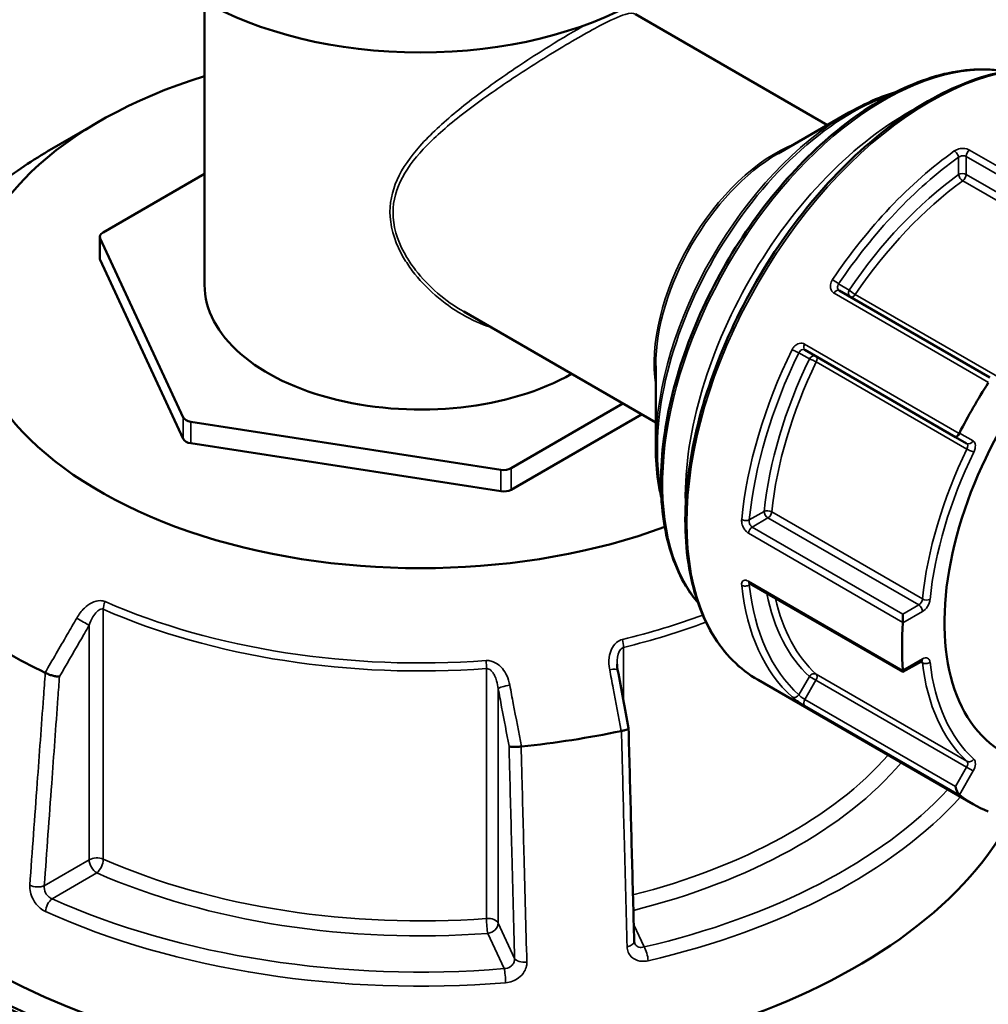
# Model space of a CAD drawing. Header units: millimetres. Extents: x 0 to 1062, y -443 to 985.
# Tile 19 of 21: x 898 to 988, y 846 to 937. Entities that reach past the tile are written whole.
import ezdxf

# ---------------------------------------------------------------- set-up
doc = ezdxf.new("R2010")
doc.units = ezdxf.units.MM
doc.layers.add('Visible (ANSI)', color=7, linetype='Continuous', lineweight=50)
doc.layers.add('Visible Narrow (ANSI)', color=7, linetype='Continuous', lineweight=35)

msp = doc.modelspace()

# ---------------------------------------------------------------- linework, layer by layer
at = {"layer": 'Visible (ANSI)'}
for p, q in [((915.402, 939.178), (915.402, 912.796)), ((973.447, 927.679), (955.553, 938.01)), ((905.652, 928.043), (901.174, 925.458)), ((968.865, 925.033), (975.446, 928.833)), ((915.402, 923.132), (905.943, 917.671)), ((905.65, 915.262), (905.65, 917.263)), ((905.684, 917.113), (913.422, 900.441)), ((905.684, 915.113), (913.422, 898.441)), ((988.582, 904.161), (974.539, 912.269)), ((957.447, 899.966), (939.553, 910.298)), ((971.339, 906.726), (985.382, 898.619)), ((957.447, 905.258), (957.447, 897.659)), ((943.972, 895.715), (954.391, 901.731)), ((943.972, 893.715), (956.123, 900.731)), ((914.129, 900.033), (943.006, 895.566)), ((914.129, 898.033), (943.006, 893.566)), ((985.382, 898.619), (986.417, 898.021)), ((966.189, 884.988), (980.482, 876.736)), ((980.482, 882.13), (980.482, 881.35)), ((980.482, 876.736), (982.196, 877.725)), ((980.482, 876.871), (980.482, 876.736)), ((987.027, 864.413), (966.974, 875.991))]:
    msp.add_line(p, q, dxfattribs=at)
for centre, major_axis, ratio, start_param, end_param in [((935.527, 951.032), (28.75, 0), 0.57735, 3.141593, 6.283185), ((935.527, 910.795), (-42.249, 0), 0.57735, 5.208878, 8.422819), ((906.65, 917.263), (-1, 0), 0.57735, 5.497787, 6.544985), ((1003.027, 892.126), (-13.207, -22.876), 0.57735, 3.104526, 6.320252), ((906.65, 915.262), (-1, 0), 0.57735, 0, 0.261799), ((935.527, 912.796), (-20.125, 0), 0.57735, 0, 2.345639), ((1003.027, 892.126), (16, 27.713), 0.57735, 1.486321, 1.655272), ((914.388, 900.591), (-1, 0), 0.57735, 0.261799, 1.308997), ((985.632, 899.052), (-0.25, -0.433), 0.239146, 0, 1.484977), ((914.388, 898.591), (-1, 0), 0.57735, 0.261799, 1.308997), ((943.265, 896.124), (-1, 0), 0.57735, 1.308997, 2.356194), ((943.265, 894.123), (-1, 0), 0.57735, 1.308997, 2.356194), ((1003.027, 892.126), (16, 27.713), 0.57735, 2.271719, 2.44067), ((935.527, 900.793), (-54.499, 0), 0.57735, 0.69698, 0.873816), ((-2154.369, -2272.236), (-2597.696, 16796.887), 0.211608, 4.867845, 4.868174), ((935.527, 872.787), (57.5, 0), 0.57735, 3.079689, 6.074567), ((935.527, 900.793), (-54.499, 0), 0.57735, 1.744178, 1.921014), ((985.632, 865.93), (0.174, -0.651), 0.317837, 4.404649, 5.889626), ((1003.027, 892.126), (-16, -27.713), 0.57735, 6.19871, 6.367661)]:
    msp.add_ellipse(centre, major_axis=major_axis, ratio=ratio, start_param=start_param, end_param=end_param, dxfattribs=at)
for points, knots in [([(961.386, 883.164), (960.976, 883.648), (960.6, 884.174), (959.238, 886.438), (958.543, 888.49), (957.841, 893.131), (957.846, 895.731), (958.566, 901.194), (959.28, 904.057), (961.341, 909.753), (962.687, 912.585), (965.871, 917.937), (967.71, 920.456), (971.699, 924.93), (973.85, 926.885), (978.253, 930.03), (980.506, 931.22), (984.888, 932.699), (987.019, 932.99), (989.318, 932.773), (989.646, 932.729), (989.968, 932.67)], [4.131017, 4.131017, 4.131017, 4.131017, 4.236488, 4.236488, 4.553095, 4.553095, 4.875486, 4.875486, 5.198296, 5.198296, 5.520616, 5.520616, 5.842752, 5.842752, 6.165131, 6.165131, 6.487996, 6.487996, 6.810029, 6.810029, 6.864557, 6.864557, 6.864557, 6.864557]), ([(966.974, 875.991), (965.267, 876.977), (963.83, 878.425), (961.621, 882.109), (960.862, 884.358), (960.099, 889.446), (960.108, 892.294), (960.9, 898.278), (961.685, 901.414), (963.946, 907.654), (965.421, 910.756), (968.912, 916.619), (970.927, 919.378), (975.299, 924.279), (977.654, 926.419), (982.476, 929.862), (984.942, 931.164), (989.737, 932.783), (992.067, 933.102), (995.942, 932.738), (997.55, 932.239), (998.974, 931.417)], [3.926991, 3.926991, 3.926991, 3.926991, 4.23737, 4.23737, 4.554304, 4.554304, 4.876498, 4.876498, 5.199061, 5.199061, 5.521175, 5.521175, 5.843122, 5.843122, 6.165292, 6.165292, 6.487906, 6.487906, 6.809768, 6.809768, 7.068583, 7.068583, 7.068583, 7.068583]), ([(975.446, 928.833), (976.395, 929.381), (977.346, 929.844), (978.791, 930.414), (979.291, 930.586), (979.787, 930.732)], [0, 0, 0, 0, 0.1570796, 0.1570796, 0.2407902, 0.2407902, 0.2407902, 0.2407902]), ([(901.174, 925.458), (900.28, 924.941), (899.419, 924.404), (897.769, 923.291), (896.98, 922.715), (895.479, 921.528), (894.768, 920.916), (893.426, 919.66), (892.796, 919.016), (891.621, 917.697), (891.077, 917.023), (890.577, 916.337)], [3.1415927, 3.1415927, 3.1415927, 3.1415927, 3.2191614, 3.2191614, 3.2967302, 3.2967302, 3.374299, 3.374299, 3.4518677, 3.4518677, 3.5294365, 3.5294365, 3.5294365, 3.5294365]), ([(957.973, 892.95), (957.852, 893.452), (957.751, 893.971), (957.522, 895.508), (957.447, 896.563), (957.447, 897.659)], [4.4715988, 4.4715988, 4.4715988, 4.4715988, 4.5553093, 4.5553093, 4.712389, 4.712389, 4.712389, 4.712389]), ([(966.111, 885.022), (966.111, 885.022), (966.112, 885.021), (966.118, 885.02), (966.127, 885.018), (966.153, 885.007), (966.17, 884.999), (966.189, 884.988)], [0.11960254, 0.11960254, 0.11960254, 0.11960254, 0.12606703, 0.12606703, 0.14178653, 0.14178653, 0.15750602, 0.15750602, 0.15750602, 0.15750602]), ([(982.196, 877.725), (982.213, 877.735), (982.228, 877.742), (982.251, 877.751), (982.26, 877.754), (982.265, 877.755), (982.266, 877.755), (982.266, 877.755)], [0, 0, 0, 0, 0.1570796, 0.1570796, 0.3141593, 0.3141593, 0.3804885, 0.3804885, 0.3804885, 0.3804885]), ([(953.888, 876.94), (953.881, 876.975), (953.875, 877.011), (953.864, 877.082), (953.859, 877.118), (953.851, 877.189), (953.848, 877.224), (953.842, 877.294), (953.84, 877.329), (953.838, 877.399), (953.837, 877.434), (953.837, 877.468)], [0, 0, 0, 0, 0.01460038, 0.01460038, 0.02920075, 0.02920075, 0.04380113, 0.04380113, 0.05840151, 0.05840151, 0.07300188, 0.07300188, 0.07300188, 0.07300188]), ([(901.888, 876.309), (901.886, 876.309), (901.885, 876.309), (901.8, 876.306), (901.701, 876.313), (901.482, 876.343), (901.364, 876.367), (901.12, 876.431), (900.997, 876.47), (900.765, 876.559), (900.658, 876.606), (900.564, 876.656)], [-0.1535572, -0.1535572, -0.1535572, -0.1535572, -0.1530819, -0.1530819, -0.1140211, -0.1140211, -0.075468, -0.075468, -0.0369605, -0.0369605, 0, 0, 0, 0]), ([(954.913, 871.508), (954.915, 871.498), (954.913, 871.487), (954.892, 871.45), (954.856, 871.422), (954.74, 871.366), (954.661, 871.338), (954.473, 871.286), (954.366, 871.263), (954.25, 871.243)], [-0.1306572, -0.1306572, -0.1306572, -0.1306572, -0.1140212, -0.1140212, -0.0754683, -0.0754683, -0.0369606, -0.0369606, 0, 0, 0, 0]), ([(955.435, 851.648), (955.401, 852.972), (955.366, 854.295), (955.296, 856.943), (955.262, 858.266), (955.192, 860.913), (955.157, 862.237), (955.088, 864.884), (955.053, 866.207), (954.984, 868.855), (954.949, 870.178), (954.914, 871.502)], [1.204617, 1.204617, 1.204617, 1.204617, 1.665169, 1.665169, 2.125722, 2.125722, 2.586274, 2.586274, 3.046826, 3.046826, 3.507379, 3.507379, 3.507379, 3.507379]), ([(944.903, 869.797), (944.782, 869.78), (944.659, 869.768), (944.416, 869.753), (944.299, 869.751), (944.092, 869.757), (944.002, 869.765), (943.859, 869.791), (943.806, 869.808), (943.775, 869.829), (943.775, 869.829), (943.774, 869.829)], [-0.1534386, -0.1534386, -0.1534386, -0.1534386, -0.116392, -0.116392, -0.0777945, -0.0777945, -0.0391518, -0.0391518, 0, 0, 0.0004763, 0.0004763, 0.0004763, 0.0004763]), ([(903.743, 842.301), (898.036, 845.596), (892.248, 848.059), (883.487, 850.458), (880.454, 851.037), (874.486, 851.67), (871.55, 851.724), (863.768, 851.157), (859.063, 850.023), (852.104, 847.032), (849.639, 845.665), (844.971, 842.438), (842.769, 840.576), (838.303, 836.021), (836.097, 833.237), (832.15, 827.091), (830.41, 823.728), (827.434, 816.5), (826.199, 812.635), (824.262, 804.49), (823.56, 800.21), (823.133, 795.772), (822.279, 786.895), (822.53, 777.382), (825.444, 756.307), (828.508, 744.674), (836.938, 723.075), (842.117, 713.053), (854.636, 694.117), (862.11, 685.351), (875.482, 673.351), (881.087, 669.243), (886.773, 665.96)], [-3.141593, -3.141593, -3.141593, -3.141593, -2.904209, -2.904209, -2.777074, -2.777074, -2.64994, -2.64994, -2.431694, -2.431694, -2.303315, -2.303315, -2.174935, -2.174935, -2.023901, -2.023901, -1.872866, -1.872866, -1.721831, -1.721831, -1.570796, -1.570796, -1.570796, -1.268727, -1.268727, -0.916, -0.916, -0.588744, -0.588744, -0.236457, -0.236457, 0, 0, 0, 0]), ([(955.473, 851.472), (955.469, 851.481), (955.465, 851.491), (955.458, 851.511), (955.455, 851.521), (955.449, 851.543), (955.446, 851.555), (955.441, 851.579), (955.44, 851.592), (955.437, 851.619), (955.436, 851.633), (955.435, 851.648)], [0.2444411, 0.2444411, 0.2444411, 0.2444411, 0.25851192, 0.25851192, 0.27258274, 0.27258274, 0.28665355, 0.28665355, 0.30072437, 0.30072437, 0.31479519, 0.31479519, 0.31479519, 0.31479519]), ([(888.353, 668.494), (882.792, 671.704), (877.31, 675.72), (864.23, 687.449), (856.917, 696.016), (844.655, 714.532), (839.577, 724.334), (831.301, 745.474), (828.283, 756.869), (825.394, 777.528), (825.131, 786.861), (825.952, 795.575), (826.363, 799.933), (827.043, 804.136), (828.927, 812.138), (830.13, 815.937), (833.035, 823.044), (834.736, 826.352), (838.596, 832.401), (840.756, 835.141), (845.13, 839.628), (847.288, 841.462), (851.864, 844.645), (854.282, 845.993), (861.109, 848.947), (865.726, 850.07), (873.367, 850.638), (876.25, 850.588), (882.112, 849.973), (885.09, 849.407), (893.697, 847.056), (899.384, 844.638), (904.992, 841.4)], [0, 0, 0, 0, 0.236457, 0.236457, 0.588744, 0.588744, 0.916, 0.916, 1.268727, 1.268727, 1.570796, 1.570796, 1.570796, 1.721831, 1.721831, 1.872866, 1.872866, 2.023901, 2.023901, 2.174935, 2.174935, 2.303315, 2.303315, 2.431694, 2.431694, 2.64994, 2.64994, 2.777074, 2.777074, 2.904209, 2.904209, 3.141593, 3.141593, 3.141593, 3.141593])]:
    msp.add_open_spline(points, degree=3, knots=knots, dxfattribs=at)
for points in [[(985.735, 898.992), (985.728, 898.98), (985.721, 898.967), (985.714, 898.955)], [(980.482, 881.35), (980.482, 881.338), (980.482, 881.325), (980.481, 881.313)], [(980.481, 876.904), (980.482, 876.893), (980.482, 876.882), (980.482, 876.871)], [(900.544, 876.666), (900.55, 876.663), (900.557, 876.66), (900.564, 876.656)], [(954.226, 871.238), (954.234, 871.24), (954.242, 871.241), (954.25, 871.243)], [(944.903, 869.797), (944.912, 869.798), (944.92, 869.799), (944.929, 869.8)], [(985.714, 865.308), (985.721, 865.302), (985.728, 865.297), (985.735, 865.291)]]:
    msp.add_open_spline(points, degree=3, dxfattribs=at)
at = {"layer": 'Visible Narrow (ANSI)'}
for p, q in [((1001.087, 917.039), (986.691, 925.35)), ((985.661, 924.673), (985.661, 923.066)), ((986.368, 924.757), (1000.411, 916.649)), ((986.368, 923.066), (986.368, 924.757)), ((1000.411, 914.959), (986.368, 923.066)), ((986.059, 922.483), (1000.102, 914.375)), ((905.684, 915.113), (905.684, 917.113)), ((975.47, 912.309), (974.486, 912.877)), ((974.061, 912.017), (988.456, 903.706)), ((990.084, 903.799), (976.04, 911.907)), ((985.714, 898.955), (971.318, 907.266)), ((970.786, 906.468), (971.77, 905.9)), ((972.403, 905.607), (986.446, 897.499)), ((913.422, 900.441), (913.422, 898.441)), ((914.129, 898.033), (914.129, 900.033)), ((987.02, 898.25), (985.735, 898.992)), ((943.006, 895.566), (943.006, 893.566)), ((943.972, 893.715), (943.972, 895.715)), ((967.549, 891.696), (966.158, 890.892)), ((982.296, 883.535), (968.253, 891.643)), ((966.439, 890.238), (967.903, 891.083)), ((967.903, 891.083), (981.946, 882.975)), ((966.087, 889.662), (980.482, 881.35)), ((980.482, 882.13), (966.439, 890.238)), ((980.482, 876.871), (966.087, 885.183)), ((966.158, 884.85), (966.292, 884.928)), ((905.962, 859.299), (905.962, 882.577)), ((980.481, 881.313), (982.299, 882.363)), ((981.946, 882.975), (980.482, 882.13)), ((904.65, 881.081), (904.65, 859.247)), ((954.45, 873.963), (954.45, 879.03)), ((982.299, 877.954), (980.481, 876.904)), ((982.134, 877.689), (982.296, 877.595)), ((941.671, 877.053), (941.671, 853.775)), ((971.77, 876.323), (970.786, 874.619)), ((971.339, 874.182), (972.374, 875.975)), ((971.77, 876.323), (972.374, 875.975)), ((972.374, 875.975), (986.417, 867.867)), ((986.446, 868.423), (972.403, 876.531)), ((942.763, 853.351), (942.763, 875.185)), ((985.382, 866.074), (971.339, 874.182)), ((971.318, 873.619), (985.714, 865.308)), ((986.417, 867.867), (985.382, 866.074)), ((985.735, 865.291), (987.02, 867.519)), ((986.417, 867.867), (987.02, 867.519)), ((904.65, 859.247), (900.469, 856.833)), ((901.198, 855.621), (905.358, 858.023)), ((944.294, 850.053), (942.763, 853.351)), ((956.359, 851.122), (955.395, 853.201)), ((941.797, 852.385), (943.319, 849.105))]:
    msp.add_line(p, q, dxfattribs=at)
for centre, major_axis, ratio, start_param, end_param in [((982.974, 903.704), (-16, -27.713), 0.57735, 3.141593, 6.283185), ((978.731, 906.153), (-14.604, -25.294), 0.57735, 3.354914, 6.069864), ((975.696, 907.906), (12.8, 22.17), 0.57735, 0.587652, 2.553941), ((980.853, 904.929), (-14.604, -25.294), 0.57735, 3.882673, 5.542105), ((975.446, 908.05), (-12.727, -22.043), 0.57735, 3.926991, 5.497787), ((935.527, 905.624), (48.582, 0), 0.57735, 2.356194, 2.744038), ((968.615, 911.994), (-8, -13.856), 0.57735, 3.765918, 5.65886), ((986.722, 924.961), (-0.25, -0.433), 0.57735, 4.01281, 5.497787), ((968.865, 911.85), (8.073, 13.983), 0.57735, 0.785398, 2.356194), ((987.924, 900.846), (-16, -27.713), 0.57735, 4.044723, 4.594657), ((988.277, 900.642), (15.75, 27.28), 0.57735, 0.90313, 1.453064), ((985.307, 924.877), (-0.291, 0.407), 0.505538, 3.874664, 5.445461), ((988.277, 900.642), (-14.773, -25.588), 0.57735, 4.052546, 4.586834), ((986.014, 922.862), (-0.5, 0), 0.57735, 3.926991, 5.497787), ((986.014, 922.862), (0.293, -0.405), 0.500507, 3.871623, 5.442419), ((986.014, 922.862), (0.25, 0.433), 0.57735, 4.052546, 5.497787), ((988.631, 900.438), (14.523, 25.155), 0.57735, 0.910953, 1.445241), ((974.133, 913.081), (0.415, -0.279), 0.095906, 0.618758, 2.189554), ((974.289, 911.836), (0.25, 0.433), 0.57735, 0, 1.484977), ((975.824, 912.104), (-0.25, -0.433), 0.816497, 4.712389, 6.283185), ((975.824, 912.104), (-0.414, 0.281), 0.102246, 0.61921, 2.190006), ((975.824, 912.104), (-0.25, -0.433), 0.57735, 0, 1.445241), ((971.589, 907.159), (-0.25, -0.433), 0.57735, 4.798209, 6.283185), ((987.924, 900.846), (-16, -27.713), 0.57735, 4.830121, 5.380055), ((988.277, 900.642), (15.75, 27.28), 0.57735, 1.688528, 2.238462), ((970.433, 906.672), (-0.449, 0.22), 0.095906, 0.952038, 2.522835), ((972.124, 905.696), (0.25, 0.433), 0.816497, 0, 1.570796), ((972.124, 905.696), (0.25, 0.433), 0.57735, 4.837944, 6.283185), ((988.277, 900.642), (-14.773, -25.588), 0.57735, 4.837944, 5.372232), ((988.631, 900.438), (14.523, 25.155), 0.57735, 1.696352, 2.230639), ((972.124, 905.696), (0.45, -0.218), 0.102246, 0.951586, 2.522383), ((986.667, 898.454), (-0.25, -0.433), 0.816497, 0, 1.570796), ((986.167, 897.588), (0.25, 0.433), 0.57735, 4.837944, 6.283185), ((986.52, 897.384), (0.5, 0.866), 0.57735, 4.837944, 6.283185), ((1002.674, 892.33), (-14.523, -25.155), 0.57735, 4.837944, 5.372232), ((1003.027, 892.126), (14.273, 24.722), 0.57735, 1.696352, 2.230639), ((986.726, 897.41), (-0.45, 0.218), 0.102246, 0.951586, 2.522383), ((967.903, 891.492), (-0.497, 0.051), 0.500507, 3.982359, 5.553155), ((967.903, 891.492), (0.25, -0.433), 0.57735, 3.926991, 5.497787), ((967.903, 891.492), (0.25, 0.433), 0.57735, 3.926991, 5.372232), ((965.804, 891.096), (0.498, -0.048), 0.505538, 3.979317, 5.550114), ((966.439, 889.83), (-0.25, -0.433), 0.57735, 3.926991, 5.411968), ((966.439, 885.421), (-0.25, -0.433), 0.57735, 5.583607, 6.283185), ((965.804, 885.054), (-0.497, -0.054), 0.641169, 0.719179, 2.289976), ((987.924, 900.846), (-16, -27.713), 0.57735, 5.615519, 6.165453), ((988.277, 900.642), (-15.75, -27.28), 0.57735, 5.615519, 6.165453), ((988.277, 900.642), (-14.773, -25.588), 0.57735, 5.696206, 6.15763), ((906.567, 883.037), (-0.402, -0.916), 0.493901, 4.653131, 5.438529), ((935.527, 905.624), (-48.582, 0), 0.57735, 0.921153, 1.696841), ((988.631, 900.438), (-14.523, -25.155), 0.57735, 5.722611, 6.15763), ((981.946, 883.384), (-0.25, -0.433), 0.57735, 0.785398, 2.230639), ((982.647, 883.687), (0.497, -0.051), 0.500507, 3.982359, 5.553155), ((982.299, 883.18), (0.5, 0.866), 0.57735, 3.926991, 5.372232), ((935.527, 905.047), (48.875, 0), 0.57735, 4.062746, 4.838433), ((981.946, 882.567), (-0.25, 0.433), 0.57735, 3.926991, 5.497787), ((903.943, 881.489), (-0.865, 0.501), 0.001877, 3.757074, 5.260161), ((935.527, 905.624), (-48.582, 0), 0.57735, 1.968351, 2.14274), ((935.527, 905.047), (48.875, 0), 0.57735, 5.109943, 5.287896), ((954.063, 879.562), (0.236, -0.972), 0.316119, 0.916555, 1.701953), ((941.545, 877.626), (-0.073, 0.997), 0.102643, 4.09315, 4.878548), ((981.946, 878.158), (0.25, -0.433), 0.57735, 0, 0.785398), ((981.946, 877.342), (0.25, 0.433), 0.57735, 5.623342, 6.11528), ((982.647, 877.849), (-0.497, -0.058), 0.645105, 0.714225, 2.285022), ((982.299, 877.138), (0.5, 0.866), 0.57735, 5.623342, 7.068583), ((1003.027, 892.126), (-14.273, -24.722), 0.57735, 5.623342, 6.15763), ((952.905, 876.754), (0.983, 0.186), 0.15165, 0, 1.287627), ((1002.674, 892.33), (-14.523, -25.155), 0.57735, 5.623342, 6.15763), ((972.124, 876.119), (0.337, 0.37), 0.810069, 0.175278, 1.746075), ((972.124, 876.119), (0.25, 0.433), 0.57735, 4.712389, 6.15763), ((943.729, 875.335), (-0.983, -0.186), 0.15165, 4.564637, 6.067725), ((970.433, 874.823), (-0.332, -0.374), 0.810844, 0.164611, 1.735407), ((971.589, 874.038), (-0.25, -0.433), 0.57735, 4.712389, 6.197366), ((935.527, 881.769), (-48.875, 0), 0.57735, 1.987786, 2.671579), ((986.726, 868.835), (-0.337, -0.37), 0.810069, 0.175278, 1.746075), ((986.52, 867.807), (0.5, 0.866), 0.57735, 4.712389, 6.15763), ((935.527, 880.952), (49.875, 0), 0.57735, 5.12134, 5.827756), ((986.167, 868.011), (0.25, 0.433), 0.57735, 4.712389, 6.15763), ((935.527, 880.952), (-55.709, 0), 0.57735, 1.95406, 2.650508), ((935.527, 880.207), (56.705, 0), 0.57735, 5.095653, 5.803617), ((905.358, 858.839), (-1, 0), 0.57735, 4.062746, 5.497787), ((905.358, 858.839), (0.402, 0.916), 0.493901, 3.867733, 5.438529), ((935.527, 881.769), (-48.875, 0), 0.57735, 0.921153, 1.696841), ((905.358, 858.839), (0.5, -0.866), 0.57735, 3.926991, 5.497787), ((935.527, 880.952), (49.875, 0), 0.57735, 4.062746, 4.838433), ((899.761, 857.241), (0.997, -0.073), 0.524634, 4.052422, 5.537907), ((901.198, 854.805), (-0.412, -0.911), 0.503141, 3.873207, 5.356737), ((935.527, 880.952), (-55.709, 0), 0.57735, 0.906862, 1.711131), ((935.527, 880.207), (56.705, 0), 0.57735, 4.048455, 4.852724), ((941.797, 853.202), (1, 0), 0.57735, 0.261799, 1.696841), ((941.797, 853.202), (0.073, -0.997), 0.102643, 4.09315, 5.663946), ((941.797, 853.202), (0.907, 0.421), 0.788675, 4.36151, 5.932306), ((954.436, 851.622), (1, 0.026), 0.506149, 5.045251, 6.283185), ((956.359, 850.306), (0.227, -0.974), 0.305328, 1.006659, 2.490189), ((945.259, 850.203), (-1, -0.026), 0.506149, 0.24755, 1.733035), ((943.319, 848.288), (-0.081, 0.997), 0.114207, 4.179511, 5.663041)]:
    msp.add_ellipse(centre, major_axis=major_axis, ratio=ratio, start_param=start_param, end_param=end_param, dxfattribs=at)
for points, knots in [([(939.553, 910.298), (937.846, 911.283), (936.281, 912.608), (934.769, 914.554), (934.495, 914.948), (933.542, 916.522), (933.067, 917.8), (932.9, 920.224), (933.146, 921.353), (934.147, 923.475), (934.902, 924.473), (936.78, 926.491), (937.942, 927.503), (940.474, 929.503), (941.853, 930.489), (944.807, 932.493), (946.391, 933.504), (949.525, 935.419), (951.032, 936.286), (953.237, 937.444), (954.022, 937.8), (955.045, 938.11), (955.356, 938.126), (955.553, 938.012)], [3.855963, 3.855963, 3.855963, 3.855963, 4.501706, 4.501706, 4.658498, 4.658498, 5.108556, 5.108556, 5.517138, 5.517138, 5.940982, 5.940982, 6.419946, 6.419946, 6.91181, 6.91181, 7.453352, 7.453352, 8.06, 8.06, 8.583002, 8.583002, 9.016911, 9.016911, 9.016911, 9.016911]), ([(950.947, 937.022), (949.932, 936.468), (948.76, 935.781), (946.025, 934.083), (944.442, 933.046), (941.498, 930.98), (940.126, 929.959), (937.611, 927.883), (936.459, 926.83), (934.598, 924.732), (933.851, 923.695), (932.861, 921.494), (932.617, 920.327), (932.783, 917.83), (933.253, 916.517), (934.196, 914.905), (934.467, 914.501), (936.014, 912.442), (937.647, 911.042), (940.277, 909.536), (941.165, 909.137), (942.071, 908.844)], [-7.911531, -7.911531, -7.911531, -7.911531, -7.453352, -7.453352, -6.91181, -6.91181, -6.419946, -6.419946, -5.940982, -5.940982, -5.517138, -5.517138, -5.108556, -5.108556, -4.658498, -4.658498, -4.501706, -4.501706, -3.828722, -3.828722, -3.507589, -3.507589, -3.507589, -3.507589]), ([(986.691, 925.35), (986.533, 925.441), (986.319, 925.495), (985.91, 925.5), (985.719, 925.468), (985.445, 925.368), (985.348, 925.318), (985.266, 925.259)], [-0.157506, -0.157506, -0.157506, -0.157506, -0.090255, -0.090255, -0.0347135, -0.0347135, 0, 0, 0, 0]), ([(985.661, 924.673), (985.702, 924.708), (985.749, 924.738), (985.885, 924.799), (985.979, 924.821), (986.182, 924.827), (986.289, 924.802), (986.368, 924.757)], [0, 0, 0, 0, 0.0347135, 0.0347135, 0.090255, 0.090255, 0.157506, 0.157506, 0.157506, 0.157506]), ([(973.914, 913.275), (973.892, 913.243), (973.872, 913.21), (973.769, 913.02), (973.721, 912.847), (973.715, 912.556), (973.738, 912.435), (973.821, 912.247), (973.871, 912.174), (973.971, 912.076), (974.014, 912.044), (974.061, 912.017)], [-0.1575053, -0.1575053, -0.1575053, -0.1575053, -0.1461087, -0.1461087, -0.0926041, -0.0926041, -0.0514467, -0.0514467, -0.0197872, -0.0197872, 0, 0, 0, 0]), ([(974.539, 912.269), (974.515, 912.282), (974.494, 912.299), (974.444, 912.347), (974.42, 912.382), (974.381, 912.474), (974.371, 912.533), (974.379, 912.673), (974.407, 912.756), (974.464, 912.846), (974.475, 912.862), (974.486, 912.877)], [0, 0, 0, 0, 0.0197872, 0.0197872, 0.0514467, 0.0514467, 0.0926041, 0.0926041, 0.1461087, 0.1461087, 0.1575053, 0.1575053, 0.1575053, 0.1575053]), ([(971.318, 907.266), (971.282, 907.287), (971.245, 907.304), (971.044, 907.374), (970.858, 907.364), (970.551, 907.233), (970.425, 907.139), (970.256, 906.942), (970.2, 906.857), (970.155, 906.765)], [-0.1575067, -0.1575067, -0.1575067, -0.1575067, -0.1422905, -0.1422905, -0.0790503, -0.0790503, -0.030404, -0.030404, 0, 0, 0, 0]), ([(970.786, 906.468), (970.805, 906.515), (970.83, 906.559), (970.907, 906.659), (970.966, 906.707), (971.112, 906.775), (971.202, 906.78), (971.302, 906.745), (971.321, 906.737), (971.339, 906.726)], [0, 0, 0, 0, 0.030404, 0.030404, 0.0790503, 0.0790503, 0.1422905, 0.1422905, 0.1575067, 0.1575067, 0.1575067, 0.1575067]), ([(965.453, 890.942), (965.449, 890.905), (965.448, 890.867), (965.449, 890.667), (965.485, 890.492), (965.602, 890.199), (965.67, 890.077), (965.811, 889.89), (965.879, 889.817), (965.995, 889.721), (966.04, 889.688), (966.087, 889.662)], [-0.1575054, -0.1575054, -0.1575054, -0.1575054, -0.1448986, -0.1448986, -0.0918371, -0.0918371, -0.0510206, -0.0510206, -0.0196233, -0.0196233, 0, 0, 0, 0]), ([(966.439, 890.238), (966.416, 890.252), (966.393, 890.268), (966.336, 890.317), (966.303, 890.353), (966.236, 890.448), (966.205, 890.51), (966.156, 890.66), (966.144, 890.75), (966.152, 890.854), (966.154, 890.873), (966.158, 890.892)], [0, 0, 0, 0, 0.0196233, 0.0196233, 0.0510206, 0.0510206, 0.0918371, 0.0918371, 0.1448986, 0.1448986, 0.1575054, 0.1575054, 0.1575054, 0.1575054]), ([(966.087, 885.183), (965.928, 885.274), (965.775, 885.303), (965.566, 885.232), (965.498, 885.155), (965.448, 884.975), (965.443, 884.893), (965.453, 884.804)], [-0.157506, -0.157506, -0.157506, -0.157506, -0.090255, -0.090255, -0.0347135, -0.0347135, 0, 0, 0, 0]), ([(966.158, 884.85), (966.148, 884.892), (966.146, 884.929), (966.154, 884.976), (966.158, 884.989), (966.164, 885.001)], [0, 0, 0, 0, 0.03471345, 0.03471345, 0.05111688, 0.05111688, 0.05111688, 0.05111688]), ([(906.14, 883.289), (905.999, 883.351), (905.845, 883.382), (905.157, 883.388), (904.628, 883.076), (903.93, 882.406), (903.69, 882.091), (903.493, 881.752)], [-0.3457825, -0.3457825, -0.3457825, -0.3457825, -0.2935747, -0.2935747, -0.1175042, -0.1175042, 0, 0, 0, 0]), ([(904.65, 881.081), (904.749, 881.364), (904.868, 881.633), (905.215, 882.231), (905.477, 882.534), (905.817, 882.613), (905.893, 882.607), (905.962, 882.577)], [0, 0, 0, 0, 0.1175042, 0.1175042, 0.2935747, 0.2935747, 0.3457825, 0.3457825, 0.3457825, 0.3457825]), ([(903.493, 881.752), (903.197, 881.241), (902.901, 880.73), (902.604, 880.22), (901.917, 879.035), (901.231, 877.851), (900.544, 876.666)], [-1.1173195, -1.1173195, -1.1173195, -1.1173195, -0.9401762, -0.9401762, -0.9401762, -0.529435, -0.529435, -0.529435, -0.529435]), ([(901.888, 876.309), (902.513, 877.389), (903.138, 878.469), (903.763, 879.548), (904.059, 880.059), (904.355, 880.57), (904.65, 881.081)], [0.5659038, 0.5659038, 0.5659038, 0.5659038, 0.9401762, 0.9401762, 0.9401762, 1.1173195, 1.1173195, 1.1173195, 1.1173195]), ([(954.336, 879.763), (954.127, 879.712), (953.935, 879.608), (953.386, 879.132), (953.185, 878.617), (953.064, 877.719), (953.081, 877.33), (953.153, 876.949)], [-0.3457814, -0.3457814, -0.3457814, -0.3457814, -0.2788011, -0.2788011, -0.1175042, -0.1175042, 0, 0, 0, 0]), ([(953.837, 877.469), (953.837, 877.583), (953.841, 877.696), (953.884, 878.21), (953.982, 878.601), (954.252, 878.937), (954.347, 879.005), (954.45, 879.03)], [0.0730019, 0.0730019, 0.0730019, 0.0730019, 0.1175042, 0.1175042, 0.2788011, 0.2788011, 0.3457814, 0.3457814, 0.3457814, 0.3457814]), ([(943.846, 875.509), (943.787, 875.816), (943.692, 876.116), (943.45, 876.63), (943.315, 876.85), (943.043, 877.179), (942.921, 877.302), (942.64, 877.524), (942.477, 877.622), (942.173, 877.743), (942.036, 877.778), (941.809, 877.803), (941.721, 877.804), (941.634, 877.798)], [-0.3457804, -0.3457804, -0.3457804, -0.3457804, -0.2511864, -0.2511864, -0.1744223, -0.1744223, -0.1231841, -0.1231841, -0.0675003, -0.0675003, -0.0259617, -0.0259617, 0, 0, 0, 0]), ([(941.671, 877.053), (941.714, 877.056), (941.757, 877.053), (941.869, 877.028), (941.936, 876.997), (942.087, 876.894), (942.167, 876.813), (942.306, 876.629), (942.366, 876.529), (942.5, 876.261), (942.567, 876.083), (942.687, 875.67), (942.734, 875.429), (942.763, 875.185)], [0, 0, 0, 0, 0.0259617, 0.0259617, 0.0675003, 0.0675003, 0.1231841, 0.1231841, 0.1744223, 0.1744223, 0.2511864, 0.2511864, 0.3457804, 0.3457804, 0.3457804, 0.3457804]), ([(953.153, 876.949), (953.26, 876.376), (953.368, 875.802), (953.476, 875.228), (953.726, 873.898), (953.976, 872.568), (954.226, 871.238)], [-3.3801923, -3.3801923, -3.3801923, -3.3801923, -3.2030468, -3.2030468, -3.2030468, -2.7923078, -2.7923078, -2.7923078, -2.7923078]), ([(900.564, 876.656), (900.508, 875.888), (900.452, 875.12), (900.202, 871.702), (900.009, 869.051), (899.815, 866.401), (899.583, 863.225), (899.352, 860.049), (899.12, 856.872)], [-3.534784, -3.534784, -3.534784, -3.534784, -3.263383, -3.263383, -2.326966, -2.326966, -2.326966, -1.204617, -1.204617, -1.204617, -1.204617]), ([(900.469, 856.833), (900.7, 860.009), (900.931, 863.186), (901.163, 866.362), (901.356, 869.013), (901.549, 871.663), (901.791, 874.979), (901.839, 875.644), (901.888, 876.309)], [1.204617, 1.204617, 1.204617, 1.204617, 2.326966, 2.326966, 2.326966, 3.263383, 3.263383, 3.498438, 3.498438, 3.498438, 3.498438]), ([(942.763, 875.185), (942.871, 874.612), (942.979, 874.038), (943.088, 873.464), (943.317, 872.253), (943.545, 871.041), (943.774, 869.829)], [1.3911941, 1.3911941, 1.3911941, 1.3911941, 1.5683671, 1.5683671, 1.5683671, 1.9426098, 1.9426098, 1.9426098, 1.9426098]), ([(944.929, 869.8), (944.677, 871.129), (944.425, 872.459), (944.172, 873.789), (944.063, 874.362), (943.954, 874.936), (943.846, 875.509)], [-1.9790786, -1.9790786, -1.9790786, -1.9790786, -1.5683671, -1.5683671, -1.5683671, -1.3911941, -1.3911941, -1.3911941, -1.3911941]), ([(970.155, 874.41), (970.172, 874.395), (970.19, 874.379), (970.304, 874.285), (970.429, 874.192), (970.678, 874.019), (970.795, 873.942), (970.999, 873.811), (971.087, 873.756), (971.222, 873.675), (971.272, 873.646), (971.318, 873.619)], [-0.1575053, -0.1575053, -0.1575053, -0.1575053, -0.1461087, -0.1461087, -0.0926041, -0.0926041, -0.0514467, -0.0514467, -0.0197872, -0.0197872, 0, 0, 0, 0]), ([(971.339, 874.182), (971.315, 874.196), (971.291, 874.211), (971.224, 874.252), (971.181, 874.281), (971.082, 874.351), (971.026, 874.393), (970.909, 874.489), (970.851, 874.543), (970.801, 874.6), (970.793, 874.61), (970.786, 874.619)], [0, 0, 0, 0, 0.0197872, 0.0197872, 0.0514467, 0.0514467, 0.0926041, 0.0926041, 0.1461087, 0.1461087, 0.1575053, 0.1575053, 0.1575053, 0.1575053]), ([(954.25, 871.243), (954.271, 870.463), (954.291, 869.683), (954.382, 866.212), (954.452, 863.52), (954.522, 860.829), (954.606, 857.604), (954.691, 854.378), (954.775, 851.152)], [-3.534784, -3.534784, -3.534784, -3.534784, -3.263383, -3.263383, -2.326966, -2.326966, -2.326966, -1.204617, -1.204617, -1.204617, -1.204617]), ([(943.774, 869.829), (943.792, 869.154), (943.81, 868.478), (943.898, 865.112), (943.969, 862.421), (944.039, 859.729), (944.124, 856.504), (944.209, 853.279), (944.294, 850.053)], [0.701363, 0.701363, 0.701363, 0.701363, 0.936417, 0.936417, 1.872835, 1.872835, 1.872835, 2.995184, 2.995184, 2.995184, 2.995184]), ([(945.434, 849.707), (945.349, 852.933), (945.264, 856.158), (945.178, 859.384), (945.107, 862.075), (945.036, 864.766), (944.944, 868.237), (944.924, 869.017), (944.903, 869.797)], [-2.995184, -2.995184, -2.995184, -2.995184, -1.872835, -1.872835, -1.872835, -0.936417, -0.936417, -0.665017, -0.665017, -0.665017, -0.665017]), ([(899.12, 856.872), (899.09, 856.466), (899.199, 855.993), (899.589, 855.254), (899.816, 854.969), (900.235, 854.613), (900.408, 854.502), (900.584, 854.423)], [-0.3147945, -0.3147945, -0.3147945, -0.3147945, -0.1713291, -0.1713291, -0.0658958, -0.0658958, 0, 0, 0, 0]), ([(901.198, 855.621), (901.102, 855.655), (901.009, 855.705), (900.788, 855.872), (900.673, 856.012), (900.482, 856.38), (900.439, 856.621), (900.469, 856.833)], [0, 0, 0, 0, 0.0658958, 0.0658958, 0.1713291, 0.1713291, 0.3147945, 0.3147945, 0.3147945, 0.3147945]), ([(954.775, 851.152), (954.777, 851.061), (954.788, 850.97), (954.879, 850.539), (955.08, 850.241), (955.595, 849.896), (955.871, 849.808), (956.35, 849.782), (956.542, 849.799), (956.732, 849.844)], [-0.3147952, -0.3147952, -0.3147952, -0.3147952, -0.2828205, -0.2828205, -0.1571225, -0.1571225, -0.0604317, -0.0604317, 0, 0, 0, 0]), ([(956.359, 851.122), (956.269, 851.094), (956.178, 851.08), (955.948, 851.082), (955.814, 851.123), (955.605, 851.265), (955.526, 851.36), (955.474, 851.472)], [0, 0, 0, 0, 0.0604317, 0.0604317, 0.1571225, 0.1571225, 0.2444411, 0.2444411, 0.2444411, 0.2444411]), ([(944.294, 850.053), (944.297, 849.993), (944.293, 849.932), (944.266, 849.775), (944.233, 849.681), (944.12, 849.481), (944.03, 849.38), (943.752, 849.178), (943.538, 849.108), (943.319, 849.105)], [0, 0, 0, 0, 0.0398785, 0.0398785, 0.1036842, 0.1036842, 0.1866316, 0.1866316, 0.3147923, 0.3147923, 0.3147923, 0.3147923]), ([(943.459, 847.79), (943.889, 847.825), (944.316, 847.985), (944.877, 848.401), (945.061, 848.603), (945.295, 848.995), (945.366, 849.177), (945.427, 849.477), (945.437, 849.593), (945.434, 849.707)], [-0.3147923, -0.3147923, -0.3147923, -0.3147923, -0.1866316, -0.1866316, -0.1036842, -0.1036842, -0.0398785, -0.0398785, 0, 0, 0, 0])]:
    msp.add_open_spline(points, degree=3, knots=knots, dxfattribs=at)

doc.saveas('drawing.dxf')
